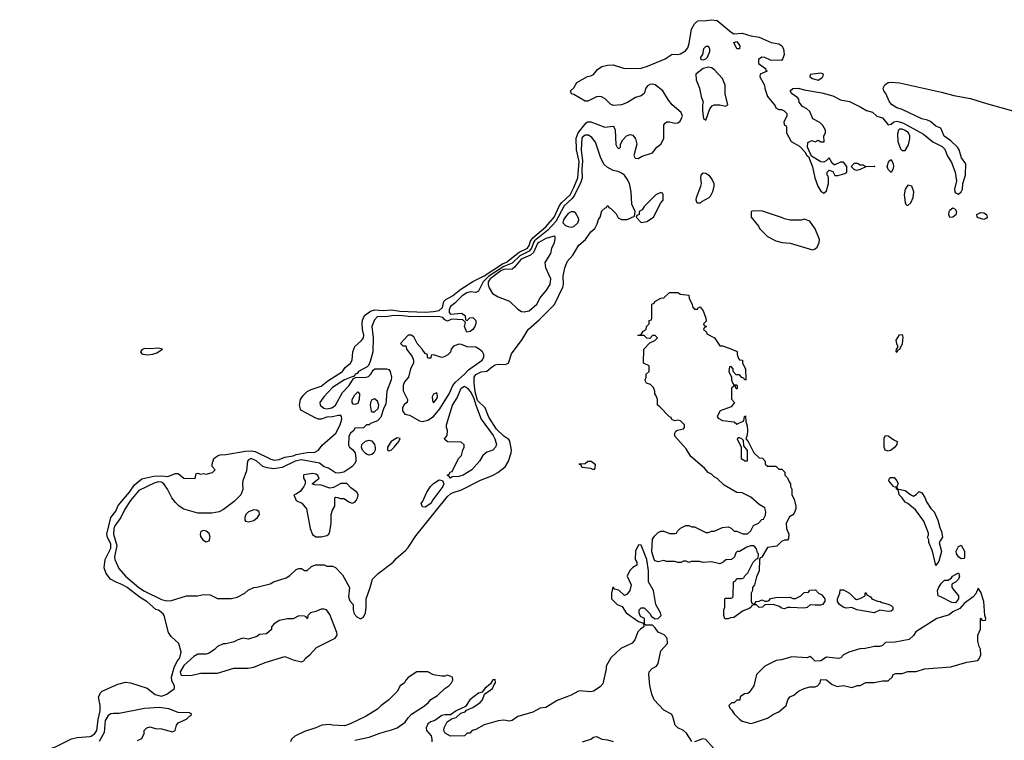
# Model space of a CAD drawing. Header units: inches. Extents: x 2769379 to 2883802, y 684208 to 828654.
# Tile 173 of 256: x 2779501 to 2786517, y 803141 to 808278. Entities that reach past the tile are written whole.
import ezdxf

# ---------------------------------------------------------------- set-up
doc = ezdxf.new("R2010")
doc.units = ezdxf.units.IN
doc.header["$MEASUREMENT"] = 0
doc.layers.add('C7870', color=7, linetype='Continuous')
doc.layers.add('C7880', color=7, linetype='Continuous')

msp = doc.modelspace()

# ---------------------------------------------------------------- linework, layer by layer
at = {"layer": 'C7870', "color": 2, "elevation": 2}
msp.add_lwpolyline([(2780000, 802512.5), (2779977.6, 802517.6), (2779910, 802570.3), (2779830, 802612.7), (2779773.1, 802633.1), (2779730, 802676.4), (2779675.2, 802695.2), (2779663.8, 802703.8), (2779635.3, 802750), (2779612.4, 802770), (2779518, 802810), (2779500.7, 802830), (2779501.6, 802858.4), (2779517, 802883), (2779538.9, 802901.1), (2779593.4, 802926.6), (2779640.6, 803019.4), (2779658.9, 803041.1), (2779690, 803066.6), (2779718.3, 803081.7), (2779750, 803091.6), (2779868.7, 803151.3), (2779910, 803160.5), (2780000, 803168.8)], dxfattribs=at)
at = {"layer": 'C7880', "color": 2}
for points, elevation in [([(2780000, 803168.8), (2780010, 803169.8), (2780037, 803190), (2780050.3, 803210), (2780060.3, 803290), (2780074.9, 803350), (2780075.3, 803390), (2780061.6, 803450), (2780078, 803482), (2780088.7, 803491.3), (2780199.2, 803540.8), (2780255.3, 803555.3), (2780291.4, 803551.4), (2780410, 803512.3), (2780467, 803467), (2780510, 803455.1), (2780550, 803469.4), (2780604.7, 803510), (2780602.8, 803530), (2780584.4, 803564.4), (2780583.1, 803590), (2780601.1, 803658.9), (2780620.3, 803699.7), (2780643, 803730), (2780650.3, 803770), (2780634.4, 803830), (2780580.8, 803880.8), (2780560.4, 803910), (2780530.5, 804030), (2780523.4, 804043.4), (2780490, 804067.7), (2780470, 804073), (2780410, 804127.7), (2780359.3, 804159.3), (2780267.3, 804230), (2780234, 804250), (2780187.3, 804267.3), (2780148.8, 804288.8), (2780115.8, 804330), (2780102.4, 804370), (2780110.4, 804430), (2780151.3, 804510), (2780150, 804541), (2780126.4, 804586.4), (2780122, 804610), (2780150.4, 804729.6), (2780185.8, 804774.2), (2780200.5, 804810), (2780214.4, 804830), (2780283.8, 804910), (2780319, 804961), (2780370, 805003.7), (2780456.4, 805023.6), (2780510, 805027.1), (2780557.5, 805022.5), (2780610, 805044), (2780630, 805042), (2780670, 805009.2), (2780750, 805008), (2780758, 805042), (2780770, 805046), (2780790, 805038), (2780810, 805042), (2780830, 805038), (2780874, 805050), (2780894, 805070), (2780872.7, 805092.7), (2780872, 805110), (2780884.7, 805150), (2780910, 805168), (2780930, 805175.3), (2780970, 805177.2), (2781110, 805202.4), (2781150, 805205.1), (2781178.8, 805198.8), (2781290, 805146), (2781317.2, 805137.2), (2781350, 805142), (2781390, 805159.5), (2781450, 805169.7), (2781470, 805178.4), (2781550, 805192.7), (2781604.5, 805195.5), (2781630, 805209.3), (2781655.3, 805244.7), (2781753, 805330), (2781784, 805390), (2781795.5, 805430), (2781794.8, 805450), (2781790, 805456), (2781770, 805457.3), (2781730, 805446.8), (2781690, 805444), (2781650, 805430.8), (2781630, 805430.8), (2781610, 805437.3), (2781510, 805491.3), (2781502, 805502), (2781494, 805530), (2781502, 805570), (2781521.7, 805598.3), (2781550, 805627), (2781577.3, 805642.7), (2781650, 805665.1), (2781696.2, 805703.8), (2781800.7, 805770), (2781820.5, 805799.5), (2781858, 805830), (2781870.8, 805850), (2781874.8, 805910), (2781890, 805948.7), (2781936, 805990), (2781950.7, 806010), (2781953, 806030), (2781943, 806070), (2781940.3, 806110), (2781943.1, 806136.9), (2781958.8, 806170), (2782000.9, 806199.1), (2782030, 806208.9), (2782090, 806203.7), (2782150, 806209.8), (2782210, 806200.2), (2782390, 806192.5), (2782450, 806196.8), (2782490, 806205.3), (2782513.9, 806226.1), (2782524, 806270), (2782536.3, 806283.7), (2782583.7, 806310), (2782644, 806356), (2782728.6, 806411.4), (2782810, 806452.7), (2782942.3, 806537.7), (2782970.3, 806550), (2783058.9, 806621.1), (2783118.8, 806650), (2783132.1, 806667.9), (2783140.7, 806699.3), (2783157.2, 806722.8), (2783250, 806802.2), (2783310, 806869.8), (2783347.5, 806952.5), (2783364.7, 806975.3), (2783423.5, 807030), (2783450, 807080.5), (2783477.8, 807150), (2783486.7, 807266.7), (2783469.2, 807349.2), (2783466.2, 807433.8), (2783481.3, 807470), (2783536.7, 807543.3), (2783550, 807549.5), (2783570, 807549.6), (2783670, 807512.3), (2783730, 807518), (2783738, 807510), (2783744, 807490), (2783749.1, 807389.1), (2783758, 807370), (2783770, 807358), (2783782, 807370), (2783782, 807390), (2783798, 807422), (2783824.7, 807450), (2783850, 807459), (2783870, 807454), (2783890, 807428), (2783899, 807390), (2783878, 807310), (2783886, 807290), (2783908.4, 807288.4), (2783935.3, 807304.7), (2784010.7, 807329.3), (2784041, 807370), (2784070.6, 807389.4), (2784090.7, 807430), (2784091.3, 807528.7), (2784099.6, 807540.4), (2784111.6, 807548.4), (2784130, 807548.7), (2784170, 807539), (2784190, 807542), (2784206.8, 807553.2), (2784219.8, 807580.2), (2784222.8, 807590), (2784215.2, 807615.2), (2784150, 807671.3), (2784124.1, 807704.1), (2784084, 807770), (2784030, 807813.4), (2784010, 807818), (2783990, 807815.5), (2783974.9, 807805.1), (2783963.7, 807790), (2783950, 807751.3), (2783930, 807734.8), (2783890, 807722.8), (2783832.1, 807687.9), (2783790, 807671), (2783730, 807666), (2783710, 807676), (2783672.5, 807712.5), (2783646.6, 807726.6), (2783630, 807730.7), (2783610, 807728), (2783550, 807696.3), (2783530, 807696.3), (2783450, 807744), (2783432, 807750), (2783426.8, 807770), (2783448.5, 807791.5), (2783470, 807829), (2783547.5, 807872.5), (2783570, 807876.9), (2783590, 807887.3), (2783618.4, 807921.6), (2783650, 807943.1), (2783690, 807952.3), (2783730, 807955.1), (2783810, 807929.7), (2783930, 807932.4), (2783974.7, 807945.3), (2784101.4, 807998.6), (2784149.3, 808030.7), (2784190, 808028.6), (2784210, 808033.1), (2784244.9, 808055.1), (2784262.3, 808077.7), (2784271.9, 808108.1), (2784289.1, 808210), (2784310, 808247.3), (2784332, 808270), (2784391.5, 808271.5), (2784430, 808277.6), (2784470, 808271.6), (2784570, 808188.7), (2784590, 808177.2), (2784650, 808182.6), (2784710, 808162.4), (2784770, 808154), (2784856.1, 808116.1), (2784910, 808104.5), (2784931.1, 808091.1), (2784942.9, 808070), (2784949.4, 808030), (2784939.6, 808000.4), (2784930, 807986.8), (2784850, 807988), (2784810, 808007.3), (2784790, 808010.6), (2784765.6, 807994.4), (2784765.6, 807965.6), (2784815.3, 807930), (2784818, 807918), (2784826, 807910), (2784778, 807890), (2784774, 807870), (2784808.7, 807810), (2784810, 807786), (2784829, 807730), (2784883.1, 807663.1), (2784889.1, 807649.1), (2784910, 807638), (2784930, 807638), (2784948.9, 807628.9), (2784968, 807610), (2784968, 807590), (2784946, 807550), (2784947.3, 807527.3), (2784962, 807522), (2784966, 807510), (2784966, 807470), (2784998, 807410), (2785056.5, 807376.5), (2785095.3, 807335.3), (2785110, 807308.7), (2785122, 807302), (2785150, 807228), (2785166.6, 807150), (2785189.3, 807090), (2785210, 807055.3), (2785230, 807042), (2785250, 807058), (2785264.7, 807110), (2785264.7, 807150), (2785262, 807162), (2785254, 807170), (2785254, 807190), (2785270, 807206), (2785294.6, 807194.6), (2785310, 807168), (2785330, 807168), (2785379.6, 807180.4), (2785394, 807190), (2785394, 807230), (2785370, 807262), (2785350, 807262), (2785310, 807242), (2785303.6, 807243.6), (2785290, 807254), (2785270, 807294), (2785248.4, 807271.6), (2785230, 807262), (2785210, 807264.7), (2785143.6, 807303.6), (2785114, 807370), (2785118, 807402), (2785144.7, 807415.3), (2785170, 807408), (2785190, 807418), (2785210, 807408), (2785232.7, 807407.3), (2785232, 807450), (2785242, 807470), (2785242, 807490), (2785223.6, 807523.6), (2785203.6, 807543.6), (2785151.6, 807571.6), (2785130, 807622), (2785110, 807642), (2785079.6, 807659.6), (2785054, 807690), (2785052, 807710), (2785043.6, 807723.6), (2785002, 807750), (2784992, 807770), (2785010, 807788), (2785050, 807789), (2785090, 807777.2), (2785216.9, 807756.9), (2785295.9, 807735.9), (2785350, 807707), (2785414.5, 807694.5), (2785495.1, 807655.1), (2785535.3, 807630), (2785578, 807618), (2785609.4, 807589.4), (2785650, 807577.2), (2785690, 807528.7), (2785710, 807532.7), (2785730.3, 807549.7), (2785750, 807554), (2785770, 807549.8), (2785799.8, 807539.8), (2785941.8, 807461.8), (2786008, 807408), (2786074.6, 807374.6), (2786094, 807354), (2786109.7, 807310), (2786139.6, 807259.6), (2786167.1, 807190), (2786176.2, 807130), (2786162.4, 807070), (2786165.1, 807050), (2786170, 807042.7), (2786190, 807035.1), (2786210.4, 807049.6), (2786219.1, 807070), (2786222, 807110), (2786240.5, 807170), (2786243, 807250), (2786212.8, 807292.8), (2786194.6, 807350), (2786183.7, 807370), (2786134.8, 807414.8), (2786087.3, 807447.3), (2786064, 807504), (2786030, 807519.1), (2785991.4, 807551.4), (2785970, 807562), (2785930, 807570.4), (2785790, 807636.4), (2785750, 807650.4), (2785712.9, 807672.9), (2785696.5, 807696.5), (2785672.5, 807752.5), (2785658, 807770), (2785652.7, 807790), (2785665.6, 807814.4), (2785690, 807829.7), (2785710, 807832.1), (2785770, 807827.3), (2786070, 807762), (2786157.5, 807737.5), (2786275.8, 807715.8), (2786390, 807679.2), (2786713.2, 807590)], 2), ([(2784290, 803132), (2784252.7, 803192.7), (2784230.5, 803210.5), (2784191.3, 803230), (2784171, 803250), (2784156, 803310), (2784146.4, 803326.4), (2784090, 803356), (2784021, 803430), (2784006, 803470), (2783991.6, 803531.6), (2783982.8, 803610), (2783986.8, 803630), (2784007.3, 803652.7), (2784038, 803670), (2784050.9, 803689.1), (2784070, 803778), (2784116, 803830), (2784114.8, 803870), (2784093.7, 803893.7), (2784050, 803911.3), (2784030, 803942), (2784010, 803962), (2783962, 803962), (2783954, 803970), (2783954, 804010), (2783924.7, 804024.7), (2783914, 804050), (2783914, 804070), (2783930, 804086), (2783950, 804086), (2783990, 804046), (2784003.1, 804023.1), (2784030, 804006), (2784050, 804008.7), (2784070.7, 804030), (2784066, 804050), (2784034.8, 804110), (2784016, 804210), (2783982, 804270), (2783981, 804350), (2783970.7, 804430.7), (2783930, 804532), (2783910, 804534), (2783888, 804490), (2783886, 804430), (2783898, 804410), (2783898, 804390), (2783870, 804374), (2783848.9, 804351.1), (2783828.9, 804311.1), (2783858, 804250), (2783848, 804210), (2783830, 804182), (2783810, 804174), (2783770, 804212), (2783738, 804218), (2783734, 804230), (2783728.4, 804231.6), (2783718, 804190), (2783718, 804150), (2783758, 804110), (2783794.6, 804094.6), (2783822, 804050), (2783910, 803988.7), (2783938, 803978), (2783947.3, 803967.3), (2783948, 803950), (2783925.6, 803934.4), (2783906.6, 803913.4), (2783883.2, 803856.8), (2783866.3, 803833.7), (2783785.4, 803794.6), (2783714, 803730), (2783679, 803670), (2783679, 803650), (2783655.6, 803544.4), (2783638, 803522), (2783590, 803490.5), (2783570, 803487.3), (2783490, 803494), (2783478, 803490), (2783430, 803462.8), (2783330, 803424), (2783250, 803376), (2783210, 803370.8), (2783157.2, 803342.8), (2783050, 803311), (2783010, 803282), (2782990, 803278), (2782950, 803284.7), (2782910, 803280.7), (2782809.4, 803250.6), (2782750, 803218), (2782726, 803210), (2782708, 803192), (2782689.1, 803190.9), (2782670, 803172), (2782570, 803171.3), (2782531.6, 803191.6), (2782522, 803210), (2782524.7, 803230), (2782547.1, 803272.9), (2782583.6, 803296.4), (2782610, 803304), (2782644.7, 803335.3), (2782675.3, 803344.7), (2782684.7, 803355.3), (2782730, 803375.3), (2782782, 803410), (2782798, 803430), (2782812, 803470), (2782870.8, 803510), (2782881, 803539), (2782891.1, 803551.1), (2782890, 803574), (2782872, 803572), (2782855.3, 803544.7), (2782815.3, 803510), (2782796.4, 803483.6), (2782770, 803476), (2782709.2, 803430), (2782678, 803382), (2782610, 803351), (2782570, 803322), (2782530, 803322.8), (2782510, 803317.3), (2782458, 803282), (2782430, 803272.7), (2782410, 803257.3), (2782397.2, 803230), (2782399, 803210), (2782433.6, 803173.6), (2782438, 803150), (2782438, 803130)], 2), ([(2781890, 803141), (2781990, 803162.8), (2782067, 803193), (2782150, 803214.8), (2782190, 803230.8), (2782248.7, 803270), (2782270, 803302), (2782293.6, 803326.4), (2782378.6, 803381.4), (2782412.1, 803407.9), (2782430, 803431), (2782478.6, 803461.4), (2782529.2, 803510.8), (2782558, 803530), (2782578, 803550), (2782588, 803570), (2782586, 803590), (2782550, 803606), (2782530, 803598), (2782510, 803598), (2782450, 803608.7), (2782410, 803628), (2782330, 803628), (2782270, 803588), (2782252, 803570), (2782242, 803550), (2782211.6, 803528.4), (2782190, 803488), (2782131.3, 803430), (2782073.2, 803386.8), (2782050, 803364), (2781970, 803314), (2781850, 803255.3), (2781815.3, 803244.7), (2781730.9, 803249.1), (2781710, 803254), (2781654, 803250), (2781610, 803229), (2781530, 803204), (2781462, 803170), (2781438, 803150), (2781431, 803130)], 6), ([(2780341.2, 803138.8), (2780370, 803154), (2780388, 803190), (2780388.4, 803211.6), (2780406, 803230), (2780430, 803236), (2780466.4, 803226.4), (2780510, 803224), (2780590, 803201), (2780608.9, 803211.1), (2780619, 803250), (2780630, 803264.7), (2780690, 803292), (2780710, 803314), (2780722, 803318), (2780726, 803330), (2780710, 803338), (2780630, 803339), (2780564.5, 803364.5), (2780495.3, 803375.3), (2780390, 803366.6), (2780210, 803332.3), (2780170, 803332.7), (2780150, 803329.3), (2780130, 803318), (2780110, 803282), (2780103.4, 803196.6), (2780067.7, 803132.3)], 6), ([(2783510.5, 803129.5), (2783570.4, 803149.6), (2783590, 803164), (2783610, 803169), (2783650, 803149.2), (2783690, 803145.2), (2783730, 803133.2)], 2), ([(2784445.4, 803085.4), (2784390, 803146), (2784369.3, 803150.7), (2784310, 803131.3)], 2)]:
    msp.add_lwpolyline(points, dxfattribs=dict(at, elevation=elevation))
for points, elevation in [([(2784410, 808086), (2784390, 808086), (2784374, 808070), (2784366, 808030), (2784352, 808010), (2784354, 807994), (2784370, 807992), (2784390, 807998), (2784402, 808010), (2784419, 808050), (2784418, 808070)], 6), ([(2784630, 808068.7), (2784610, 808069), (2784590, 808114), (2784610, 808121), (2784631.8, 808091.8)], 2), ([(2784410, 807939), (2784370, 807928.7), (2784318, 807890), (2784321, 807850), (2784346, 807790), (2784356, 807730), (2784371.3, 807690), (2784366, 807670), (2784366, 807630), (2784374, 807570), (2784390, 807562), (2784418, 807642), (2784436.4, 807663.6), (2784450, 807671.3), (2784490, 807671.3), (2784530, 807662), (2784546, 807670), (2784528.7, 807750), (2784528, 807810), (2784510, 807858), (2784450, 807922), (2784430, 807935.3)], 6), ([(2785210, 807896.2), (2785134, 807886), (2785132, 807870), (2785150, 807858), (2785190, 807847.3), (2785217.5, 807862.5), (2785224, 807870), (2785228.7, 807890)], 2), ([(2783555.1, 807455.1), (2783530, 807453.6), (2783510, 807438), (2783506.5, 807430), (2783502, 807350), (2783511.5, 807271.5), (2783506.4, 807210), (2783507.9, 807150), (2783500.3, 807119.7), (2783453.7, 807026.3), (2783436.7, 807003.3), (2783381.6, 806950), (2783320.1, 806839.9), (2783263.6, 806776.4), (2783170, 806701.5), (2783161.4, 806690), (2783148.2, 806650), (2783132.2, 806627.8), (2783065.1, 806594.9), (2783010, 806542.5), (2782950, 806518.9), (2782844.6, 806450), (2782803.6, 806410), (2782770, 806342), (2782750, 806333.2), (2782710, 806337), (2782686.8, 806330), (2782654, 806310), (2782602, 806258), (2782570, 806234), (2782562, 806210), (2782561, 806190), (2782570, 806178), (2782650, 806184.7), (2782674, 806170), (2782678, 806138), (2782690, 806134), (2782707.3, 806152.7), (2782730, 806154), (2782750, 806134), (2782751.3, 806110), (2782744.7, 806090), (2782730, 806068.7), (2782710, 806055.3), (2782688, 806050), (2782669.2, 806090), (2782678, 806118), (2782658, 806138), (2782576.9, 806143.1), (2782550, 806128.7), (2782530, 806138), (2782515.5, 806155.5), (2782483, 806163), (2782350, 806159.3), (2782270, 806161), (2782210, 806168.2), (2782152.8, 806167.2), (2782110, 806159.5), (2782050, 806161.2), (2782030, 806139), (2782010.5, 806090), (2782019.5, 806010), (2782017, 805910), (2781998.6, 805841.5), (2781986.2, 805813.8), (2781977.1, 805802.9), (2781916, 805770), (2781904.5, 805755.5), (2781892, 805750), (2781884.7, 805735.3), (2781875.3, 805735.3), (2781814.8, 805710), (2781730, 805655.1), (2781668.2, 805590), (2781640.5, 805550), (2781643, 805530), (2781668.1, 805508.1), (2781690, 805502.7), (2781726, 805510), (2781751.6, 805530), (2781800.7, 805619.3), (2781849.3, 805670), (2781880.2, 805719.8), (2781893.6, 805726.4), (2781970, 805728.4), (2781986.8, 805733.2), (2782002.7, 805750), (2782020.1, 805779.9), (2782032.1, 805787.9), (2782114, 805790), (2782130, 805784.7), (2782141, 805770), (2782150.6, 805730), (2782146.8, 805710), (2782116.3, 805630), (2782110, 805538), (2782096, 805510), (2782075.3, 805444.7), (2782050, 805418), (2782001, 805399), (2781990, 805389), (2781971.3, 805388.7), (2781950, 805368.7), (2781890, 805366), (2781882, 805350), (2781858, 805330), (2781846, 805310), (2781844.7, 805244.7), (2781851.3, 805230), (2781873.4, 805213.4), (2781890.5, 805190.5), (2781896.3, 805150), (2781896.3, 805130), (2781890, 805115.3), (2781866.8, 805090), (2781810, 805052.7), (2781770, 805045.1), (2781750, 805046.6), (2781700.2, 805080.2), (2781670, 805089.6), (2781637, 805117), (2781510, 805139.4), (2781463, 805130), (2781370, 805085.1), (2781310, 805075.1), (2781263.1, 805083.1), (2781233.3, 805093.3), (2781189.4, 805130), (2781150, 805149.5), (2781130, 805139.3), (2781123, 805130), (2781118, 805062), (2781090.8, 804990), (2781087.3, 804970), (2781090.6, 804929.4), (2781076, 804890), (2781030, 804844), (2780953.7, 804786.3), (2780922, 804770), (2780870, 804761.2), (2780770, 804760.9), (2780670, 804789.4), (2780637.2, 804810), (2780610, 804837.2), (2780584.5, 804870), (2780553.6, 804930), (2780528.2, 804968.2), (2780510, 804980.9), (2780490, 804983.1), (2780464.1, 804975.9), (2780350, 804921.3), (2780289.4, 804850.6), (2780250, 804789.6), (2780221.3, 804730), (2780177.8, 804670), (2780172.1, 804650), (2780170.3, 804610), (2780192.2, 804530), (2780176, 804450), (2780179.5, 804430), (2780206.7, 804366.7), (2780254.8, 804310), (2780350.6, 804230), (2780390, 804204.9), (2780510, 804145.5), (2780550, 804136), (2780583.1, 804136.9), (2780690, 804171), (2780768.9, 804171.1), (2780810, 804181), (2780856.9, 804176.9), (2780910, 804152), (2781010, 804152), (2781050, 804162), (2781106, 804190), (2781128.4, 804211.6), (2781168.9, 804231.1), (2781191.6, 804231.6), (2781284.7, 804255.3), (2781309.3, 804270.7), (2781400.2, 804299.8), (2781424.7, 804315.3), (2781470, 804358), (2781490, 804364.7), (2781510, 804364.7), (2781530, 804352), (2781550, 804352), (2781580.2, 804379.8), (2781608.9, 804391.1), (2781670, 804392), (2781690, 804382), (2781730, 804382), (2781750, 804372), (2781799.8, 804319.8), (2781852, 804230), (2781843.5, 804163.5), (2781854.4, 804134.4), (2781878, 804110), (2781878, 804070), (2781883.6, 804043.6), (2781902, 804022), (2781930, 804006.8), (2781950, 804018), (2781964, 804050), (2781969, 804090), (2781968.7, 804150), (2781999, 804230), (2782015.3, 804290), (2782054, 804330), (2782162.7, 804410), (2782183.5, 804436.5), (2782250, 804493.4), (2782270, 804516.3), (2782322.4, 804597.6), (2782550, 804878.8), (2782570, 804897.3), (2782590, 804907.3), (2782650, 804926.8), (2782784.4, 804995.6), (2782870, 805028.2), (2782909, 805050), (2782959.3, 805090), (2782983.7, 805130), (2783003.7, 805190), (2783006, 805210), (2782992.9, 805272.9), (2782985.2, 805285.2), (2782949.6, 805309.6), (2782899.1, 805359.1), (2782843.6, 805443.6), (2782817.6, 805510), (2782763.2, 805563.2), (2782746, 805626), (2782739.7, 805690), (2782739.7, 805730), (2782750, 805747.7), (2782790, 805766.4), (2782830, 805773.4), (2782870, 805806), (2782890, 805816.4), (2782910, 805821.6), (2782960.9, 805819.1), (2782984, 805830), (2783004.1, 805895.9), (2783081.5, 805998.5), (2783124, 806070), (2783202, 806138), (2783311.6, 806248.4), (2783372, 806370), (2783377, 806390), (2783372.3, 806450), (2783386, 806510), (2783404.8, 806555.2), (2783441.5, 806598.5), (2783486, 806670), (2783533.2, 806710), (2783570, 806766), (2783599, 806790), (2783616.5, 806823.5), (2783625.6, 806854.4), (2783638, 806870), (2783650, 806914), (2783670, 806934), (2783682, 806938), (2783686, 806950), (2783694, 806950), (2783698, 806938), (2783712.7, 806932.7), (2783750, 806894), (2783765.4, 806865.4), (2783790, 806854), (2783830, 806854), (2783882, 806878), (2783886, 806910), (2783863.1, 806963.1), (2783857.2, 807050), (2783846, 807110), (2783830, 807142), (2783810, 807169), (2783790, 807184), (2783765.4, 807194.6), (2783730, 807202), (2783686.3, 807226.3), (2783664.8, 807244.8), (2783640.9, 807290), (2783604.9, 807404.9), (2783578.6, 807438.6)], 6), ([(2785790, 807497.7), (2785770, 807496.9), (2785763.1, 807490), (2785755.5, 807464.5), (2785758.5, 807410), (2785777.3, 807357.3), (2785790, 807344.7), (2785810, 807344.7), (2785833.8, 807386.2), (2785843.6, 807430), (2785843.6, 807450), (2785833.6, 807470), (2785810, 807488)], 6), ([(2785490, 807242), (2785510, 807242), (2785530, 807232), (2785590, 807234), (2785594, 807230), (2785530, 807228), (2785490, 807208.7), (2785463.1, 807203.1), (2785446, 807210), (2785426, 807230), (2785450, 807254), (2785470, 807254)], 2), ([(2785710, 807189), (2785689.4, 807209.4), (2785681.2, 807230), (2785695.3, 807270), (2785710, 807281), (2785724, 807250), (2785727.3, 807230), (2785722.8, 807210)], 2), ([(2784350, 806969.2), (2784328.7, 806970), (2784321.2, 806990), (2784322.7, 807010), (2784354.5, 807090), (2784358.4, 807110), (2784354, 807150), (2784357, 807170), (2784370, 807184.9), (2784390, 807183.8), (2784410.3, 807170.3), (2784435.8, 807135.8), (2784446.4, 807110), (2784448.2, 807090), (2784438, 807050), (2784421.7, 807018.3), (2784412, 807008), (2784360.3, 806979.7)], 2), ([(2785830, 807098), (2785811.3, 807070), (2785804, 807030), (2785810, 806974), (2785818, 806958), (2785830, 806954), (2785850, 806972), (2785868.7, 807010), (2785873.2, 807050), (2785858, 807090)], 6), ([(2784070, 807046), (2784034, 807030), (2783950, 806946), (2783936.9, 806923.1), (2783914, 806910), (2783914, 806890), (2783898, 806882), (2783894, 806870), (2783930, 806832), (2783970, 806838), (2784018, 806870), (2784068.4, 806971.6), (2784086, 806990), (2784086, 807030), (2784082, 807042)], 6), ([(2783450, 806908), (2783430, 806908), (2783410, 806895.3), (2783390, 806873.2), (2783376.3, 806850), (2783370.8, 806830), (2783390, 806810.8), (2783410, 806802.8), (2783430, 806798.8), (2783450, 806802.8), (2783479, 806830), (2783484, 806850), (2783482, 806862), (2783460.4, 806900.4)], 10), ([(2784730, 806915.3), (2784714, 806910), (2784712, 806870), (2784765.4, 806805.4), (2784772, 806790), (2784830, 806732), (2784890, 806702), (2784934, 806690), (2784990, 806684.7), (2785150, 806638), (2785170, 806644.7), (2785183.1, 806656.9), (2785198, 806690), (2785199, 806710), (2785170, 806788), (2785130, 806842), (2785090, 806855.3), (2785070, 806848), (2784990, 806848), (2784950, 806858), (2784930, 806868.7), (2784793.6, 806913.6)], 6), ([(2786130, 806868), (2786121.2, 806890), (2786123.7, 806910), (2786130, 806921), (2786150, 806936.3), (2786167.5, 806927.5), (2786175.5, 806910), (2786172.3, 806887.7), (2786150, 806869)], 2), ([(2786370, 806853.2), (2786330, 806865.2), (2786324, 806870), (2786322, 806890), (2786350, 806902.8), (2786370, 806900.7), (2786390.8, 806890), (2786396, 806870), (2786390, 806862)], 2), ([(2783310, 806734), (2783250, 806718.9), (2783200.5, 806690), (2783190, 806681.6), (2783161.7, 806618.3), (2783141.2, 806598.8), (2783075.3, 806570), (2783027.1, 806512.9), (2783010, 806498.9), (2782950, 806497.3), (2782930, 806487.6), (2782852.1, 806430), (2782839.7, 806410), (2782838.6, 806390), (2782845.4, 806365.4), (2782870, 806326), (2782910, 806302), (2782990, 806270.8), (2783050, 806214.8), (2783077.3, 806197.3), (2783094.4, 806194.4), (2783130, 806202), (2783186.6, 806250), (2783210, 806294.8), (2783255.1, 806350), (2783280.9, 806390), (2783286, 806430), (2783249.2, 806510), (2783246, 806546), (2783286, 806610), (2783292.7, 806650), (2783312.3, 806690), (2783317.2, 806710), (2783315.3, 806730)], 10), ([(2784310, 806214), (2784330, 806214), (2784336.4, 806223.6), (2784350, 806231.3), (2784370, 806202), (2784391, 806149), (2784391.3, 806128.7), (2784374, 806110), (2784378, 806098), (2784394, 806090), (2784378, 806082), (2784374, 806070), (2784394, 806050), (2784398, 806038), (2784450.7, 806010.7), (2784490, 805954), (2784510, 805952), (2784556.9, 805936.9), (2784612.7, 805912.7), (2784614, 805890), (2784623.6, 805863.6), (2784630, 805854), (2784651.6, 805851.6), (2784652, 805830), (2784672, 805790), (2784674, 805710), (2784667.3, 805707.3), (2784662, 805722), (2784647.3, 805727.3), (2784630, 805746), (2784607.3, 805747.3), (2784586, 805770), (2784586, 805790), (2784570, 805806), (2784558, 805802), (2784554, 805770), (2784574, 805730), (2784574, 805710), (2784583.6, 805683.6), (2784590, 805674), (2784610, 805674), (2784614, 805670), (2784612.7, 805647.3), (2784607.3, 805647.3), (2784602, 805662), (2784590, 805666), (2784574, 805650), (2784572.7, 805572.7), (2784594, 805550), (2784570, 805518), (2784491.3, 805488.7), (2784471.3, 805450), (2784478, 805438), (2784510, 805421), (2784591, 805411), (2784610, 805394), (2784662, 805418), (2784666, 805450), (2784672.7, 805452.7), (2784674, 805410), (2784683.6, 805383.6), (2784686, 805350), (2784683.6, 805316.4), (2784674, 805290), (2784691.6, 805271.6), (2784732, 805190), (2784770, 805154), (2784792.7, 805152.7), (2784814, 805130), (2784814, 805110), (2784830, 805094), (2784890, 805094), (2784910, 805074), (2784932.7, 805072.7), (2784952.7, 805052.7), (2784954, 805030), (2784972.7, 805012.7), (2784983.6, 804983.6), (2784994, 804970), (2784994, 804950), (2785002, 804930), (2785002, 804890), (2785019.6, 804859.6), (2785031.1, 804811.1), (2785031.3, 804790), (2785019.8, 804760.2), (2785010, 804748), (2784985.4, 804734.6), (2784962, 804690), (2784964.7, 804650), (2784982, 804610), (2784979.6, 804580.4), (2784971.6, 804568.4), (2784950, 804568), (2784930, 804558), (2784896, 804524), (2784830, 804515.3), (2784790, 804446), (2784778, 804442), (2784772.7, 804427.3), (2784771, 804349), (2784750, 804306), (2784738, 804250), (2784722, 804230), (2784722, 804210), (2784712, 804190), (2784712.7, 804132.7), (2784718, 804118), (2784730, 804114), (2784742, 804118), (2784748.4, 804131.6), (2784770, 804132), (2784790, 804142), (2784810, 804132), (2784827.3, 804132.7), (2784842, 804138), (2784850, 804152), (2784890, 804158), (2784990, 804162), (2785010, 804152), (2785030, 804152), (2785066, 804170), (2785090, 804194), (2785122, 804198), (2785130, 804212), (2785172.7, 804212.7), (2785194, 804190), (2785216.9, 804176.9), (2785238, 804150), (2785238, 804130), (2785222, 804110), (2785210, 804105.2), (2785170, 804104), (2785132.7, 804107.3), (2785111.6, 804088.4), (2785090, 804082), (2784990, 804088), (2784972.7, 804087.3), (2784950, 804078), (2784930, 804082), (2784914, 804094), (2784870, 804108), (2784810, 804106), (2784794, 804090), (2784770, 804088.7), (2784750, 804106), (2784730, 804106), (2784718, 804102), (2784714, 804090), (2784699.8, 804080.2), (2784656.9, 804063.1), (2784590, 804015.3), (2784565.4, 804014.6), (2784550, 804008), (2784526, 804006), (2784518, 804030), (2784518, 804070), (2784526, 804090), (2784526, 804150), (2784530, 804154), (2784570, 804154), (2784582, 804158), (2784586, 804170), (2784588.4, 804271.6), (2784602, 804278), (2784610, 804294), (2784650, 804294), (2784662, 804298), (2784667.3, 804312.7), (2784690, 804334), (2784728, 804410), (2784750, 804434), (2784762, 804438), (2784766, 804470), (2784758, 804478), (2784750, 804506), (2784740.4, 804520.4), (2784730, 804528), (2784707.3, 804527.3), (2784682, 804518), (2784630, 804488), (2784612.7, 804487.3), (2784603.6, 804476.4), (2784594, 804450), (2784574, 804430), (2784532.7, 804427.3), (2784514, 804410), (2784490, 804398), (2784430, 804414), (2784370, 804409), (2784345.4, 804414.6), (2784284.7, 804415.3), (2784270, 804408.7), (2784250, 804418), (2784230, 804418), (2784211, 804409), (2784190, 804409), (2784170, 804415.3), (2784110, 804415.3), (2784090, 804422), (2784050, 804412.7), (2784030, 804421.2), (2784021.2, 804430), (2784005.6, 804485.6), (2784010, 804574), (2784023.1, 804596.9), (2784050, 804622), (2784068.4, 804631.6), (2784091.6, 804631.6), (2784130, 804614), (2784170, 804614), (2784182, 804618), (2784187.3, 804632.7), (2784210, 804654), (2784248.4, 804671.6), (2784270, 804672), (2784290, 804662), (2784310, 804662), (2784390, 804622), (2784410, 804622), (2784430, 804632), (2784450, 804632), (2784510, 804658), (2784550, 804662), (2784570, 804654), (2784592.7, 804632.7), (2784611.6, 804631.6), (2784652.7, 804612.7), (2784687.3, 804612.7), (2784710, 804634), (2784730, 804672), (2784766, 804690), (2784790, 804714), (2784802, 804718), (2784815.3, 804744.7), (2784818, 804770), (2784810, 804798), (2784770, 804822), (2784710, 804875.3), (2784650, 804906), (2784610, 804908), (2784520.2, 804960.2), (2784470, 805008), (2784450, 805018), (2784430, 805038), (2784406, 805050), (2784380.4, 805080.4), (2784283.1, 805163.1), (2784250, 805218), (2784168.7, 805310), (2784168, 805330), (2784176.4, 805343.6), (2784188.9, 805351.1), (2784230, 805362), (2784238, 805370), (2784238, 805390), (2784210, 805418), (2784190, 805422), (2784170, 805418), (2784147.3, 805427.3), (2784142, 805442), (2784130, 805446), (2784060.4, 805520.4), (2784046, 805530), (2784046, 805570), (2784036.4, 805596.4), (2784026, 805610), (2784026, 805630), (2784016.4, 805656.4), (2783996.4, 805676.4), (2783967.3, 805687.3), (2783960.4, 805700.4), (2783958, 805710), (2783966, 805730), (2783966, 805750), (2783986, 805770), (2783986, 805810), (2783946, 805830), (2783948, 805930), (2783990, 805974), (2784026, 805990), (2784046, 806010), (2784030, 806026), (2784010, 806026), (2783990, 806006), (2783970, 806008), (2783950, 806026), (2783910, 806026), (2783906, 806030), (2783930, 806034), (2783943.1, 806056.9), (2783966, 806070), (2783968.4, 806091.6), (2783986, 806110), (2783987.3, 806132.7), (2784002, 806138), (2784006, 806150), (2784006, 806250), (2784022, 806258), (2784026, 806270), (2784070, 806292), (2784090, 806294), (2784130, 806332), (2784190, 806332), (2784210, 806322), (2784270, 806314), (2784272, 806290), (2784292, 806250), (2784294, 806230)], 2), ([(2782290, 806028), (2782270, 806028), (2782214, 805970), (2782230, 805954), (2782252.7, 805952.7), (2782258, 805930), (2782297.1, 805877.1), (2782307.7, 805850), (2782307.3, 805830), (2782284.9, 805790), (2782270.4, 805730), (2782242.6, 805697.4), (2782232.7, 805670), (2782233, 805633), (2782264.7, 805570), (2782262, 805550), (2782243.4, 805536.6), (2782228.2, 805511.8), (2782228.5, 805488.5), (2782245.5, 805465.5), (2782277.5, 805457.5), (2782350, 805417.4), (2782370, 805413.7), (2782410, 805423.1), (2782449.6, 805450), (2782495.3, 805504.7), (2782561.1, 805610), (2782587.6, 805670), (2782605.1, 805694.9), (2782669.2, 805750), (2782698.3, 805781.7), (2782796, 805850), (2782809.2, 805870), (2782809.2, 805890), (2782799, 805910), (2782775.3, 805930), (2782750, 805942.7), (2782690, 805946), (2782650, 805962), (2782630, 805963.7), (2782591.3, 805950), (2782576, 805930), (2782570, 805908), (2782550.9, 805889.1), (2782525.4, 805874.6), (2782509.1, 805869.1), (2782450, 805888), (2782434, 805886), (2782430, 805866), (2782410, 805866), (2782406, 805870), (2782406, 805890), (2782390, 805898), (2782369, 805930), (2782334, 805970), (2782310, 806018)], 10), ([(2785750, 805906), (2785746, 805910), (2785748.4, 805928.4), (2785758, 805942), (2785758, 805950), (2785750, 805966), (2785746.8, 805993.2), (2785770, 806032), (2785790, 806034), (2785794.8, 806014.8), (2785790, 805966), (2785770, 805926), (2785758, 805922)], 2), ([(2780490, 805937), (2780430, 805931.2), (2780390, 805933.3), (2780370, 805924), (2780362, 805910), (2780370, 805896), (2780410, 805887.7), (2780450, 805893.4), (2780476.9, 805903.1), (2780518, 805930)], 2), ([(2781890, 805535.3), (2781878, 805538), (2781869, 805550), (2781869.2, 805570), (2781890, 805604.7), (2781910, 805624.7), (2781921, 805610), (2781920.7, 805570), (2781910, 805542)], 2), ([(2782470, 805618), (2782450, 805608), (2782441, 805590), (2782442, 805562), (2782450, 805546), (2782470, 805572), (2782477.2, 805590), (2782475.3, 805610)], 14), ([(2782570, 805008.7), (2782562, 805022), (2782546, 805030), (2782562, 805038), (2782570, 805054), (2782582, 805058), (2782628, 805150), (2782648, 805170), (2782658, 805210), (2782668, 805230), (2782667.3, 805247.3), (2782647.3, 805267.3), (2782550, 805268), (2782530, 805286), (2782528, 805290), (2782547.3, 805312.7), (2782548.7, 805350), (2782542, 805370), (2782542, 805390), (2782586, 805530), (2782617.2, 805582.8), (2782647.3, 805650), (2782670, 805664.9), (2782691.8, 805651.8), (2782718.4, 805618.4), (2782738, 805578), (2782751, 805529), (2782790, 805430.8), (2782874, 805314), (2782887.3, 805290), (2782898, 805250), (2782892, 805230), (2782872, 805210), (2782830, 805195.3), (2782802, 805170), (2782778, 805130), (2782722, 805070), (2782662, 805030), (2782630, 805021.2), (2782582, 805018)], 6), ([(2782030, 805575.3), (2782010, 805568.7), (2782000.7, 805550), (2781999.1, 805530), (2782006.4, 805486.4), (2782010, 805482), (2782030, 805482), (2782054, 805506), (2782059, 805530), (2782050, 805558)], 6), ([(2781990, 805173), (2781977.1, 805177.1), (2781964.6, 805184.6), (2781943.7, 805210), (2781936, 805230), (2781939.3, 805250), (2781965.6, 805274.4), (2781990, 805281.6), (2782010, 805275.5), (2782030.2, 805250.2), (2782034.9, 805230), (2782033.4, 805210), (2782023.1, 805190), (2782010, 805178)], 6), ([(2782190, 805296.2), (2782148.8, 805271.2), (2782122.8, 805230), (2782121, 805210), (2782130, 805204.9), (2782150, 805210.8), (2782170, 805230.8), (2782202, 805270), (2782212.5, 805292.5)], 10), ([(2784630, 805298), (2784623.6, 805296.4), (2784614, 805290), (2784642, 805230), (2784642, 805150), (2784670, 805132), (2784686, 805134), (2784687.3, 805207.3), (2784660.4, 805240.4), (2784658, 805278), (2784646, 805290)], 2), ([(2785690, 805202), (2785668, 805210), (2785662, 805230), (2785662, 805298), (2785670, 805314), (2785690, 805312), (2785730, 805282), (2785754, 805270), (2785752, 805250), (2785738, 805230), (2785710, 805208.7)], 2), ([(2783590, 805068), (2783570, 805078), (2783510, 805086), (2783502, 805102), (2783490, 805106), (2783488.4, 805111.6), (2783530, 805114), (2783548.9, 805131.1), (2783574, 805130), (2783602, 805110), (2783599.6, 805080.4)], 2), ([(2781590, 805042), (2781526, 805034), (2781522, 805030), (2781522, 805010), (2781534, 804990), (2781534, 804970), (2781524.7, 804950), (2781502, 804918), (2781470, 804895.3), (2781454, 804890), (2781472, 804850), (2781510.6, 804830.6), (2781544, 804790), (2781570, 804651.3), (2781586.9, 804606.9), (2781610, 804590.4), (2781650, 804590.4), (2781690, 804600.4), (2781703.7, 804610), (2781711.1, 804628.9), (2781719.7, 804690), (2781719.7, 804750), (2781730, 804781), (2781746.6, 804810), (2781746, 804870), (2781750, 804874), (2781767.3, 804872.7), (2781784.7, 804864.7), (2781810, 804864.7), (2781850, 804838), (2781870, 804831.3), (2781890, 804838), (2781899, 804850), (2781909, 804870), (2781912.9, 804892.9), (2781902, 804910), (2781860.9, 804940.9), (2781832.1, 804972.1), (2781790, 804971.6), (2781738, 804942), (2781710, 804937.2), (2781650, 804959), (2781603.1, 804963.1), (2781586, 804970), (2781634, 805010), (2781622, 805030), (2781610, 805039)], 10), ([(2782390, 804802), (2782370, 804806), (2782362, 804830), (2782374, 804846), (2782402, 804910), (2782428.7, 804950), (2782450, 804971.3), (2782490, 804998), (2782512.7, 804992.7), (2782522, 804970), (2782514.8, 804950), (2782444, 804856), (2782430.5, 804829.5)], 6), ([(2785870, 804882), (2785890, 804892), (2785910, 804914), (2785930, 804904.7), (2785950, 804872), (2785961.6, 804841.6), (2785992.8, 804792.8), (2786017.3, 804770), (2786044, 804710), (2786058, 804658), (2786070.4, 804630), (2786076, 804590), (2786052, 804550), (2786070, 804486), (2786050, 804418), (2786030, 804386), (2786005.2, 804490), (2785978, 804550), (2785978, 804570), (2785968.9, 804588.9), (2785976.4, 804603.6), (2785976.4, 804616.4), (2785943.2, 804703.2), (2785884.5, 804784.5), (2785830, 804828), (2785810, 804838), (2785788.7, 804870), (2785768, 804890), (2785762, 804922), (2785748, 804930), (2785746, 804946), (2785730, 804948), (2785695.3, 804990), (2785698, 805010), (2785705.2, 805014.8), (2785733.2, 805013.2), (2785750.7, 804990.7), (2785761, 804970), (2785752, 804950), (2785754, 804934), (2785810, 804921), (2785850, 804891.3)], 2), ([(2781170, 804784), (2781132, 804770), (2781111.3, 804750), (2781104.7, 804730), (2781104.7, 804710), (2781110, 804702), (2781130, 804698), (2781170, 804706.8), (2781195.3, 804730), (2781208.7, 804750), (2781208, 804770), (2781190, 804782)], 10), ([(2780810, 804636), (2780792, 804630), (2780786.8, 804610), (2780790, 804594), (2780804.7, 804570), (2780830, 804556), (2780850, 804562), (2780859, 804590), (2780850, 804615.3), (2780830, 804632.7)], 10), ([(2786210, 804435.3), (2786190, 804448.7), (2786175.3, 804470), (2786174, 804490), (2786190, 804522), (2786209, 804531), (2786232.7, 804490), (2786234, 804450), (2786230, 804438)], 2), ([(2786170, 804122), (2786143.3, 804123.3), (2786070, 804162), (2786046, 804170), (2786042, 804210), (2786050, 804232), (2786070, 804262), (2786090, 804282), (2786116.4, 804283.6), (2786140.4, 804299.6), (2786148, 804310), (2786190, 804334), (2786198, 804310), (2786191.3, 804290), (2786170, 804268), (2786144.7, 804255.3), (2786142, 804250), (2786142, 804230), (2786190.7, 804170), (2786190.4, 804150)], 2), ([(2786330, 804226), (2786314.8, 804185.2), (2786295.5, 804164.5), (2786230, 804115.6), (2786200.3, 804079.8), (2786150, 804056.3), (2786123.6, 804036.4), (2786036, 804010), (2785886.4, 803913.6), (2785870, 803888), (2785839.6, 803860.4), (2785739.8, 803840.2), (2785670, 803838), (2785650, 803818), (2785631, 803809), (2785591.1, 803808.9), (2785525.4, 803794.6), (2785486.4, 803793.6), (2785410, 803769), (2785372, 803750), (2785352, 803730), (2785336.3, 803723.7), (2785250, 803733.2), (2785210, 803708.7), (2785170, 803706), (2785146, 803730), (2785130, 803738), (2785112, 803728), (2785003.5, 803736.5), (2784930, 803714), (2784890.7, 803709.3), (2784810.7, 803669.3), (2784751.3, 803610), (2784731.3, 803530), (2784698.8, 803481.2), (2784690, 803475.3), (2784666.8, 803473.2), (2784634, 803450), (2784632.7, 803427.3), (2784610, 803426), (2784591.6, 803408.4), (2784572.7, 803407.3), (2784554, 803390), (2784562, 803370), (2784576, 803356), (2784591.3, 803330), (2784630, 803291.3), (2784650, 803278), (2784674, 803270), (2784710, 803261), (2784730, 803266), (2784830, 803298.8), (2784872.9, 803327.1), (2784910, 803344.7), (2784962, 803390), (2784975.3, 803430), (2784988, 803450), (2785018, 803462), (2785049.4, 803490.6), (2785090, 803511.3), (2785130, 803522), (2785170, 803522), (2785186, 803530), (2785206, 803550), (2785210, 803574), (2785250, 803571.3), (2785290, 803538), (2785325.4, 803525.4), (2785370, 803531), (2785430, 803518), (2785470, 803531.3), (2785490, 803532), (2785530, 803552), (2785590, 803552), (2785650, 803564.7), (2785690, 803564.7), (2785718, 803590), (2785726, 803610), (2785743.1, 803616.9), (2785790, 803618), (2785830, 803632), (2785890, 803631.3), (2785949.3, 803650.7), (2786134.9, 803665.1), (2786250, 803698), (2786329, 803711), (2786338, 803722), (2786348.7, 803750), (2786348, 803790), (2786338, 803810), (2786328.9, 803848.9), (2786328, 803890), (2786347.3, 803932.7), (2786348, 804010), (2786352.7, 804012.7), (2786358, 803998), (2786370, 803994), (2786382, 803998), (2786386, 804010), (2786378, 804030), (2786371.5, 804131.5), (2786350, 804198)], 6), ([(2785464.7, 804144.7), (2785490, 804151.3), (2785526, 804170), (2785526, 804190), (2785530, 804194), (2785538, 804178), (2785563.6, 804163.6), (2785574, 804150), (2785612.7, 804132.7), (2785631.6, 804131.6), (2785643.6, 804123.6), (2785690, 804112), (2785710, 804102), (2785722, 804090), (2785722, 804070), (2785710, 804062), (2785690, 804059), (2785630, 804068), (2785590, 804049), (2785466, 804070), (2785430, 804088), (2785390, 804084), (2785369.4, 804089.4), (2785342, 804110), (2785328, 804130), (2785328, 804150), (2785346, 804190), (2785347.3, 804212.7), (2785370, 804214), (2785414, 804190), (2785451.6, 804151.6)], 2), ([(2781670, 804075.3), (2781650, 804075.3), (2781610, 804058), (2781574, 804050), (2781554, 804030), (2781551.6, 804008.4), (2781546, 804010), (2781542, 804022), (2781530, 804026), (2781490, 804028), (2781450, 804006), (2781410, 804008), (2781350, 803994), (2781312, 803970), (2781294, 803950), (2781294, 803930), (2781259.6, 803900.4), (2781210, 803895.3), (2781190, 803882), (2781130, 803862), (2781090, 803868), (2781050, 803855.3), (2781030, 803844), (2780970, 803829), (2780950, 803828.7), (2780910, 803808.7), (2780890, 803788.7), (2780850, 803762), (2780830, 803755.3), (2780770, 803755.3), (2780741.4, 803738.6), (2780670, 803674.5), (2780645.3, 803630), (2780648.8, 803608.8), (2780662.4, 803602.4), (2780730, 803604.9), (2780790, 803620.7), (2780910, 803620.7), (2781025.6, 803654.4), (2781125.6, 803654.4), (2781170, 803662.8), (2781250, 803696), (2781390, 803738), (2781450, 803714.8), (2781510, 803701), (2781528, 803710), (2781536, 803724), (2781568.7, 803750), (2781616.5, 803803.5), (2781749, 803870), (2781762.7, 803890), (2781759.5, 803910), (2781710, 804038), (2781686, 804070)], 6)]:
    msp.add_lwpolyline(points, close=True, dxfattribs=dict(at, elevation=elevation))

doc.saveas('drawing.dxf')
